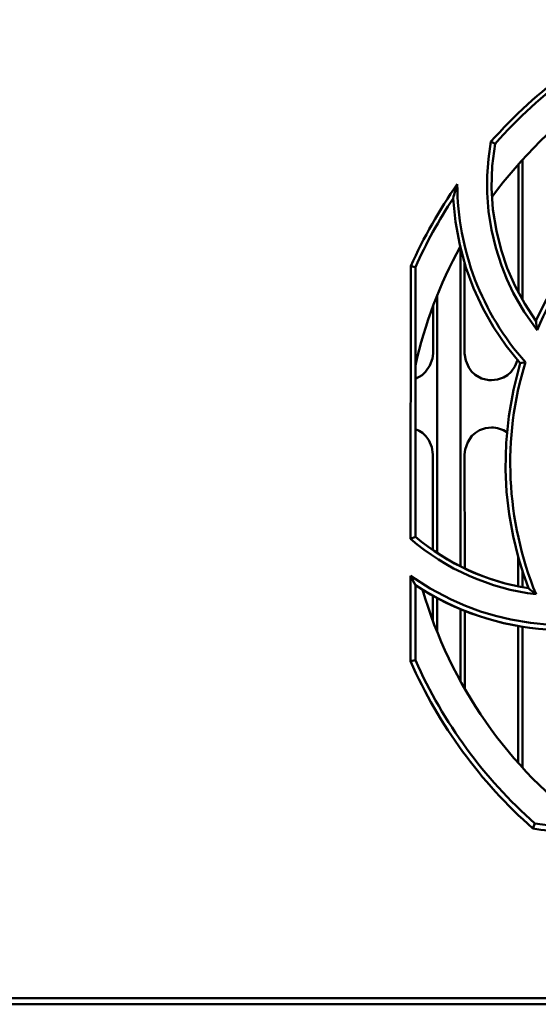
# Model space of a CAD drawing. Extents: x -1358 to 1757, y -1691 to 755.
# Tile 3 of 100: x -121 to -88, y -1556 to -1492. Entities that reach past the tile are written whole.
import ezdxf

# ---------------------------------------------------------------- set-up
doc = ezdxf.new("R2010")
doc.units = 0

msp = doc.modelspace()

# ---------------------------------------------------------------- linework, layer by layer
at = {"color": 7, "lineweight": 50}
for p, q in [((-90.876, -1500.287), (-91.145, -1500.155)), ((-89.109, -1501.314), (-89.109, -1510.36)), ((-89.374, -1509.881), (-89.37, -1501.603)), ((-93.109, -1507.018), (-93.109, -1527.493)), ((-96.321, -1525.732), (-96.305, -1508.169)), ((-96.305, -1508.169), (-96.009, -1508.232)), ((-96.009, -1525.587), (-96.009, -1508.232)), ((-92.845, -1507.981), (-92.842, -1513.785)), ((-94.609, -1510.051), (-94.609, -1526.634)), ((-94.876, -1513.785), (-94.874, -1510.734)), ((-88.922, -1514.348), (-89.26, -1514.422)), ((-94.882, -1526.444), (-94.879, -1520.285)), ((-92.839, -1520.285), (-92.836, -1527.627)), ((-96.009, -1525.587), (-96.321, -1525.732)), ((-89.383, -1528.787), (-89.382, -1526.935)), ((-96.328, -1533.607), (-96.323, -1528.104)), ((-89.109, -1527.836), (-89.109, -1528.841)), ((-96.009, -1533.539), (-96.009, -1528.7)), ((-94.884, -1531.012), (-94.883, -1529.383)), ((-94.609, -1529.537), (-94.609, -1531.721)), ((-93.109, -1530.253), (-93.109, -1534.88)), ((-92.835, -1530.365), (-92.832, -1535.37)), ((-89.388, -1540.148), (-89.384, -1531.332)), ((-89.109, -1531.38), (-89.109, -1540.457)), ((-96.009, -1533.539), (-96.328, -1533.607)), ((-88.308, -1544.052), (-88.457, -1544.359)), ((-139.506, -1555.285), (-19.912, -1555.285)), ((103.268, -1555.685), (-149.686, -1555.685))]:
    msp.add_line(p, q, dxfattribs=at)
for points in [[(-88.175, -1512.285), (-88.998, -1511.119), (-89.704, -1509.886), (-90.115, -1509.017), (-90.472, -1508.124), (-90.837, -1506.985), (-91.112, -1505.822), (-91.295, -1504.642), (-91.386, -1503.451), (-91.386, -1502.351), (-91.305, -1501.252), (-91.145, -1500.155)], [(-90.876, -1500.287), (-91.058, -1501.713), (-91.104, -1503.128), (-91.015, -1504.527), (-90.796, -1505.903), (-90.493, -1507.118), (-90.093, -1508.303), (-89.588, -1509.461), (-88.969, -1510.598), (-88.244, -1511.691)], [(-78.378, -1501.076), (-79.89, -1501.967), (-81.314, -1502.962), (-82.647, -1504.058), (-83.887, -1505.248), (-84.854, -1506.315), (-85.751, -1507.439), (-86.576, -1508.623), (-87.328, -1509.868), (-87.805, -1510.767), (-88.244, -1511.691)], [(-89.26, -1514.422), (-90.173, -1513.292), (-90.977, -1512.107), (-91.675, -1510.871), (-92.269, -1509.584), (-92.761, -1508.25), (-93.159, -1506.806), (-93.433, -1505.323), (-93.578, -1503.804)], [(-96.009, -1515.412), (-95.58, -1515.183), (-95.35, -1514.975), (-95.074, -1514.568), (-94.912, -1514.109), (-94.876, -1513.785)], [(-92.842, -1513.785), (-92.77, -1514.25), (-92.574, -1514.696), (-92.39, -1514.95), (-92.163, -1515.164), (-91.749, -1515.397), (-91.287, -1515.509), (-91.109, -1515.518)], [(-91.109, -1515.518), (-90.717, -1515.474), (-90.345, -1515.343), (-90.08, -1515.183), (-89.85, -1514.975), (-89.6, -1514.618), (-89.438, -1514.217)], [(-89.26, -1514.422), (-89.7, -1516.121), (-90.003, -1517.832), (-90.171, -1519.549), (-90.206, -1521.268), (-90.135, -1522.706), (-89.975, -1524.135), (-89.721, -1525.556), (-89.372, -1526.969), (-89.074, -1527.941), (-88.731, -1528.906)], [(-91.109, -1518.554), (-91.501, -1518.599), (-91.873, -1518.73), (-92.137, -1518.89), (-92.367, -1519.098), (-92.643, -1519.505), (-92.804, -1519.964), (-92.839, -1520.285)], [(-94.879, -1520.285), (-94.95, -1519.821), (-95.146, -1519.375), (-95.33, -1519.121), (-95.557, -1518.908), (-95.774, -1518.766), (-96.009, -1518.66)], [(-96.323, -1528.104), (-95.05, -1528.926), (-93.712, -1529.63), (-92.776, -1530.037), (-91.816, -1530.39), (-90.846, -1530.683), (-89.862, -1530.918), (-88.601, -1531.131), (-87.323, -1531.248)], [(-76.256, -1541.344), (-77.42, -1542.173), (-78.651, -1542.885), (-79.518, -1543.3), (-80.41, -1543.661), (-81.548, -1544.031), (-82.71, -1544.312), (-83.891, -1544.501), (-85.083, -1544.597), (-86.512, -1544.589), (-87.939, -1544.445), (-88.457, -1544.359)], [(-76.903, -1541.42), (-78.105, -1542.209), (-79.357, -1542.871), (-80.654, -1543.403), (-81.987, -1543.809), (-83.212, -1544.07), (-84.452, -1544.229), (-85.714, -1544.282), (-87.007, -1544.224), (-88.308, -1544.052)]]:
    msp.add_lwpolyline(points, dxfattribs=at)
for centre, radius, start, end in [((-67.73, -1520.883), 31.271, 113.94625, 138.4836), ((-67.709, -1520.885), 29, 106.23146, 143.70553), ((-67.706, -1520.867), 22.195, 117.92103, 157.2549), ((-67.734, -1520.896), 31.278, 144.85921, 155.98891), ((-71.453, -1509.798), 22.923, 162.46991, 164.84323), ((-76.098, -1502.868), 17.213, 180.08397, 221.83426), ((-67.756, -1520.863), 30.947, 146.54988, 155.91187), ((-67.709, -1520.885), 29, 151.23449, 167.39631), ((-67.211, -1509.481), 21.147, 185.99635, 187.61359), ((-67.701, -1520.865), 22.199, 162.92802, 202.31421), ((-91.105, -1520.291), 1.737, 55.40722, 90.12121), ((-86.353, -1514.053), 15.043, 230.06576, 260.90385), ((-86.378, -1514.117), 15.29, 229.43502, 263.01127), ((-62.576, -1510.699), 37.972, 207.28254, 208.2987), ((-86.367, -1514.078), 17.515, 236.59776, 266.22945), ((-67.709, -1520.885), 29, 196.23149, 233.7054), ((-75.826, -1512.984), 20.494, 230.97443, 232.72624), ((-67.74, -1520.935), 31.27, 203.90469, 228.50886)]:
    msp.add_arc(centre, radius, start, end, dxfattribs=at)
for centre, major_axis, ratio, start_param, end_param in [((12230.009, -18308.66), (12316.042, -16812.789), 0.038135, 3.133394, 3.149792), ((3387.917, 6105.872), (-3480.516, -7633.622), 0.041512, 6.271701, 6.294669), ((4145.239, 11072.004), (-4237.191, -12602.693), 0.03567, 6.273742, 6.292629), ((16722.748, 10778.799), (16815.473, 12318.008), 0.038131, 3.133395, 3.149791)]:
    msp.add_ellipse(centre, major_axis=major_axis, ratio=ratio, start_param=start_param, end_param=end_param, dxfattribs=at)

doc.saveas('drawing.dxf')
